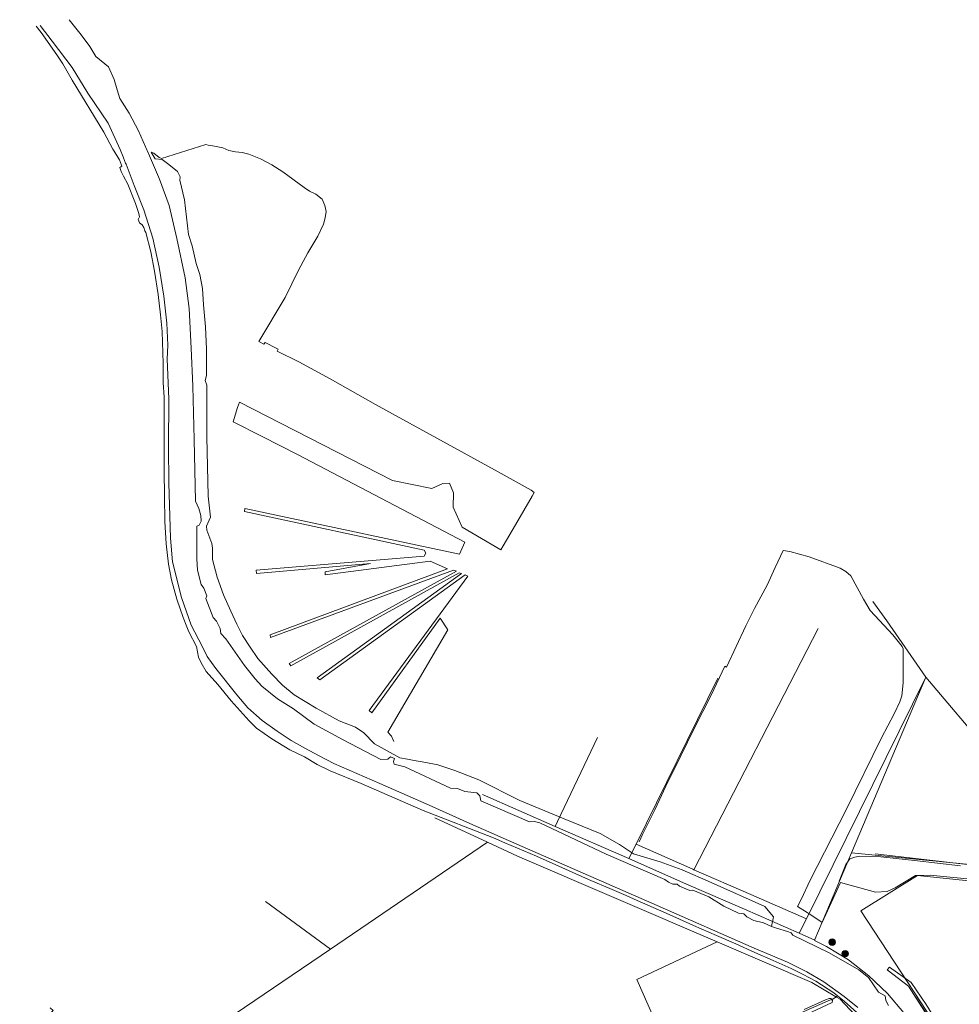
# Model space of a CAD drawing. Header units: millimetres. Extents: x 162876 to 168130, y 402614 to 405602.
# Tile 90 of 256: x 164607 to 165189, y 403888 to 404499. Entities that reach past the tile are written whole.
import ezdxf

# ---------------------------------------------------------------- set-up
doc = ezdxf.new("R2010")
doc.units = ezdxf.units.MM
for name, color, linetype, lineweight in [('X-CA190022.004-UO-BGT_Ondergrond$0$GE_201_SHDHek_Lijn_GEM', 253, 'X-CA190022.004-UO-BGT_Ondergrond$0$Hekwerk', 9), ('X-CA190022.004-UO-BGT_Ondergrond$0$GE_314_WGDRijbaanLokaleweg_Vlak_GEM', 253, 'Continuous', 9), ('X-CA190022.004-UO-BGT_Ondergrond$0$GE_367_OWGBerm_groenvoorziening_grasenk_GEM', 253, 'Continuous', 9), ('X-CA190022.004-UO-BGT_Ondergrond$0$GE_457_BTDHoutwal_Vlak_GEM', 253, 'Continuous', 9), ('X-CA190022.004-UO-BGT_Ondergrond$0$GE_471_BTDBouwland_Vlak_GEM', 253, 'Continuous', 9), ('X-CA190022.004-UO-BGT_Ondergrond$0$GE_476_BTDGraslandagrarisch_Vlak_GEM', 253, 'Continuous', 9), ('X-CA190022.004-UO-BGT_Ondergrond$0$GE_504_WTDWaterloop_sloot_Vlak_GEM', 253, 'Continuous', 9), ('X-CA190022.004-UO-BGT_Ondergrond$0$GE_523_WTDGreppel_drogesloot_Vlak_GEM', 253, 'Continuous', 9), ('X-CA190022.004-UO-BGT_Ondergrond$0$GE_541_OWTOever_slootkant_Vlak_GEM', 253, 'Continuous', 9), ('X-CA190022.004-UO-KAD_Percelen$0$B-WE-KG-GRENS_PERCEEL-GV', 150, 'Continuous', 9)]:
    doc.layers.add(name, color=color, linetype=linetype, lineweight=lineweight)
doc.layers.add('X-CA190022.004-UO-DWM_Beplanting_v0.1$0$B-WE-GR-BOOM-S AFKOMSTIG UIT BOMENBESTAND GEMEENTE', color=252, linetype='Continuous')
doc.linetypes.add('X-CA190022.004-UO-BGT_Ondergrond$0$Hekwerk', pattern='A,5,-1.5,[2,dgnlstyle-Veghel.shx,S=0.007937,R=0,X=0,Y=0],-1.5', length=8)

# ---------------------------------------------------------------- blocks, each defined once
blk = doc.blocks.new('X-CA190022.004-UO-DWM_Beplanting_v0.1$0$SGR-BOOM_01-SO')
at = {"linetype": 'ByBlock', "lineweight": 18}
h = blk.add_hatch(color=0, dxfattribs=at)
h.dxf.hatch_style = 1
edge = h.paths.add_edge_path()
edge.add_arc((0, 0), 0.25, 0, 360)
at = {"color": 0, "linetype": 'ByBlock', "lineweight": 18}
for radius in [2, 0.25]:
    blk.add_circle((0, 0), radius, dxfattribs=at)
blk = doc.blocks.new('X-CA190022.004-UO-DWM_Beplanting_v0.1$0$IMGEOBoom')
at = {"transparency": 33554457}
h = blk.add_hatch(color=256, dxfattribs=at)
h.dxf.hatch_style = 1
edge = h.paths.add_edge_path()
edge.add_arc((0, 0), 100, 0, 360)
edge = h.paths.add_edge_path(flags=17)
edge.add_arc((0, 0), 12.5, 0, 360)
h = blk.add_hatch()
h.set_pattern_fill('ANGLE', color=256)
h.set_pattern_definition([(0, (0, 0), (0, 6.985), [5.08, -1.905]), (90, (0, 0), (-6.985, 4e-16), [5.08, -1.905])])
edge = h.paths.add_edge_path(flags=17)
edge.add_arc((0, 0), 12.5, 0, 360)
at = {"xscale": 50, "yscale": 50, "zscale": 50}
blk.add_blockref('X-CA190022.004-UO-DWM_Beplanting_v0.1$0$SGR-BOOM_01-SO', (0, 0), dxfattribs=at)

msp = doc.modelspace()

# ---------------------------------------------------------------- linework, layer by layer
at = {"layer": 'X-CA190022.004-UO-BGT_Ondergrond$0$GE_201_SHDHek_Lijn_GEM'}
msp.add_line((165161.966, 403892.949), (165183.909, 403859.582), dxfattribs=at)
at = {"layer": 'X-CA190022.004-UO-BGT_Ondergrond$0$GE_314_WGDRijbaanLokaleweg_Vlak_GEM', "flags": 128}
msp.add_lwpolyline([(165210.106, 403973.006), (165136.968, 403981.47)], dxfattribs=at)
at = {"layer": 'X-CA190022.004-UO-BGT_Ondergrond$0$GE_367_OWGBerm_groenvoorziening_grasenk_GEM', "flags": 128}
for points in [[(165189.791, 403974.12), (165161.203, 403977.303), (165140.391, 403979.63), (165127.149, 403980.022), (165124.341, 403979.53), (165121.188, 403978.329), (165118.666, 403974.838), (165114.693, 403964.457)], [(165136.968, 403981.47), (165210.106, 403973.006)]]:
    msp.add_lwpolyline(points, dxfattribs=at)
at = {"layer": 'X-CA190022.004-UO-BGT_Ondergrond$0$GE_457_BTDHoutwal_Vlak_GEM', "flags": 128}
msp.add_lwpolyline([(165145.878, 403911.3), (165159.163, 403901.762), (165168.537, 403888.061), (165184.954, 403861.304), (165194.655, 403847.933), (165192.276, 403849.745), (165188.786, 403850.773), (165157.659, 403899.546), (165144.429, 403909.6), (165145.878, 403911.3)], dxfattribs=at)
at = {"layer": 'X-CA190022.004-UO-BGT_Ondergrond$0$GE_471_BTDBouwland_Vlak_GEM', "flags": 128}
msp.add_lwpolyline([(165094.666, 403882.192), (165110.196, 403889.425), (165110.522, 403890.483), (165110.143, 403891.069), (165113.639, 403893.482), (165117.748, 403890.176), (165129.532, 403879.539)], dxfattribs=at)
at = {"layer": 'X-CA190022.004-UO-BGT_Ondergrond$0$GE_476_BTDGraslandagrarisch_Vlak_GEM', "flags": 128}
for points in [[(165145.262, 403887.549), (165143.566, 403890.613), (165143.132, 403893.507), (165138.936, 403895.822), (165132.714, 403904.937), (165126.699, 403909.53), (165108.498, 403920.127), (165085.801, 403931.013), (165084.819, 403932.575), (165082.597, 403933.316), (165075.799, 403935.51), (165072.757, 403936.4), (165073.966, 403942.442), (165068.606, 403948.8), (165035.321, 403963.76), (165017.244, 403971.489), (165003.656, 403976.6), (164987.075, 403981.587), (164978.349, 403987.321), (164966.506, 403994.177), (164944.191, 404003.278), (164916.64, 404014.498), (164891.333, 404027.338), (164876.373, 404033.198), (164865.902, 404036.688), (164858.422, 404038.184), (164850.194, 404039.555), (164846.968, 404040.119), (164842.221, 404041.053), (164826.508, 404049.653), (164819.9, 404056.51), (164814.789, 404060), (164804.723, 404064.034), (164790.386, 404071.728), (164776.842, 404080.03), (164769.544, 404086.091), (164762.876, 404092.872), (164754.263, 404102.609), (164749.436, 404109.59), (164744.826, 404116.897), (164741.181, 404123.903), (164737.44, 404131.833), (164732.915, 404142.069), (164729.116, 404153.057), (164726.091, 404163.912), (164726.091, 404170.97), (164725.819, 404173.877), (164722.641, 404182.019), (164722.445, 404184.661), (164724.894, 404190.076), (164723.406, 404203.177), (164722.738, 404239.891), (164722.627, 404272.061), (164721.588, 404274.959), (164722.423, 404277.925), (164722.366, 404294.299), (164721.909, 404308.136), (164720.598, 404321.77), (164719.883, 404331.866), (164718.274, 404340.648), (164716.062, 404347.382), (164713.662, 404358.268), (164711.274, 404365.397), (164708.751, 404386.801), (164705.927, 404399.095), (164706.207, 404401.16), (164704.444, 404404.336), (164699.128, 404408.754), (164694.879, 404411.784), (164690.641, 404412.365), (164688.217, 404416.36), (164689.729, 404415.715), (164693.056, 404413.179), (164694.522, 404412.459), (164722.032, 404421.118), (164723.537, 404420.837), (164727.466, 404420.105), (164732.523, 404419.162), (164736.219, 404417.506), (164740.431, 404416.7), (164744.518, 404416.292), (164748.64, 404415.097), (164756.022, 404412.326), (164763.011, 404408.528), (164769.833, 404404.135), (164783.072, 404394.477), (164786.371, 404392.207), (164790.224, 404390.313), (164794.135, 404387.388), (164795.739, 404383.319), (164796.695, 404379.564), (164795.961, 404375.63), (164794.979, 404371.741), (164791.525, 404364.318), (164785.179, 404353.982), (164779.518, 404343.356), (164771.282, 404326.322), (164754.795, 404299.049), (164758.072, 404297.317), (164758.815, 404298.483), (164765.672, 404294.868), (164766.889, 404294.354), (164766.292, 404293.098), (164779.767, 404286.394), (164799.079, 404276.006), (164827.288, 404260.061), (164903.14, 404218.199), (164923.7, 404206.818), (164925.65, 404205.436), (164924.346, 404203.197), (164914.082, 404185.505), (164906.411, 404172.48), (164904.879, 404169.911), (164880.998, 404184.031), (164875.263, 404196.373), (164875.512, 404205.349), (164873.144, 404211.332), (164869.03, 404210.958), (164862.049, 404207.966), (164837.748, 404212.84), (164742.983, 404261.458), (164741.722, 404258.2), (164738.902, 404249.254), (164756.89, 404240.083), (164778.885, 404229.088), (164882.618, 404174.681), (164879.252, 404167.201), (164746.152, 404195.571), (164746.046, 404193.772), (164857.277, 404169.642), (164858.349, 404167.803), (164857.436, 404166.079), (164753.217, 404157.228), (164753.466, 404155.358), (164824.212, 404161.44), (164796.105, 404156.201), (164796.105, 404154.508), (164861.176, 404162.963), (164871.897, 404158.101), (164761.819, 404117.335), (164762.193, 404115.59), (164875.637, 404157.353), (164877.382, 404156.605), (164773.662, 404099.384), (164774.659, 404098.013), (164879.003, 404155.732), (164880.499, 404155.234), (164791.115, 404090.533), (164792.611, 404089.411), (164882.868, 404154.361), (164884.358, 404153.651), (164823.304, 404070.264), (164824.892, 404068.994), (164867.331, 404127.626), (164872.107, 404120.31), (164834.933, 404056.943), (164837.05, 404054.429), (164838.487, 404051.106)], [(164990.568, 403988.835), (164992.803, 403993.546), (165000.335, 404008.822), (165007.204, 404023.52), (165016.535, 404042.315), (165024.998, 404059.625), (165035.278, 404079.893), (165043.751, 404097.759), (165043.753, 404097.763), (165044.838, 404097.263), (165056.807, 404122.771), (165062.221, 404133.538), (165070.075, 404147.931), (165074.916, 404158.965), (165079.908, 404169.542), (165084.066, 404168.824), (165095.998, 404165.572), (165115.17, 404158.548), (165118.669, 404156.517), (165121.931, 404153.765), (165129.635, 404139.45), (165133.911, 404132.426), (165136.655, 404129.133), (165142.335, 404123.243), (165147.77, 404117.258), (165152.841, 404111.006), (165153.589, 404110.084), (165154.237, 404108.626), (165154.318, 404087.462), (165153.462, 404079.431), (165152.135, 404075.758), (165148.688, 404068.26), (165140.935, 404053.471), (165119.193, 404009.193), (165096.505, 403964.74), (165091.189, 403953.528), (165088.824, 403948.844), (165094.829, 403945.117), (165096.024, 403944.32), (165098.23, 403942.85), (165104.135, 403938.951), (165115.511, 403963.796), (165137.171, 403957.776), (165144.402, 403958.15), (165149.264, 403960.518), (165161.978, 403968.143), (165170.968, 403968.241), (165223.065, 403963.012)], [(165168.537, 403888.061), (165159.163, 403901.762), (165145.878, 403911.3), (165144.429, 403909.6), (165157.659, 403899.546), (165188.786, 403850.773)]]:
    msp.add_lwpolyline(points, dxfattribs=at)
at = {"layer": 'X-CA190022.004-UO-BGT_Ondergrond$0$GE_504_WTDWaterloop_sloot_Vlak_GEM', "flags": 128}
for points in [[(164637.335, 404498.534), (164644.773, 404489.106), (164650.159, 404482.014), (164653.796, 404475.644), (164661.637, 404469.381), (164665.128, 404461.375), (164667.054, 404455.007), (164668.745, 404449.721), (164674.526, 404440.55), (164680.381, 404429.738), (164684.697, 404419.704), (164684.908, 404419.21), (164686.283, 404415.99), (164686.474, 404415.543), (164693.432, 404399.713), (164699.234, 404383.406), (164704.036, 404362.997), (164709.238, 404338.586), (164711.74, 404319.578), (164713.04, 404294.867), (164713.941, 404271.457), (164714.841, 404238.242), (164715.541, 404200.125), (164717.742, 404195.623), (164719.043, 404191.122), (164719.143, 404187.62), (164717.942, 404185.119), (164716.442, 404184.619), (164716.542, 404164.31), (164716.842, 404157.307), (164719.143, 404148.403), (164720.844, 404146.202), (164722.644, 404141.5), (164722.044, 404139.699), (164726.646, 404127.994), (164728.647, 404125.793), (164730.948, 404121.091), (164731.348, 404118.09), (164734.349, 404114.688), (164745.955, 404098.281), (164752.557, 404089.877), (164756.859, 404085.375), (164766.564, 404077.572), (164776.368, 404071.469), (164789.173, 404061.865), (164807.081, 404052.061), (164830.592, 404040.055), (164834.893, 404040.255), (164836.416, 404041.648), (164838.895, 404040.613), (164838.395, 404038.655), (164838.695, 404037.154), (164845.398, 404035.353)], [(165126.107, 403886.254), (165117.675, 403892.993), (165105.128, 403902.101), (165094.538, 403908.368), (165082.538, 403914.304), (165061.86, 403923.063), (165001.723, 403949.411), (164918.212, 403986.08), (164885.689, 404000.282), (164860.424, 404011.638), (164829.966, 404025.085), (164801.454, 404037.424), (164792.326, 404042.239), (164783.333, 404046.906), (164774.985, 404051.828), (164766.17, 404057.479), (164756.903, 404064.074), (164747.978, 404072.01), (164741.179, 404080.005), (164728.3, 404096.335), (164722.962, 404103.788), (164719.902, 404109.875), (164712.913, 404123.293), (164706.932, 404140.305), (164701.39, 404162.427), (164700.202, 404177.202), (164699.09, 404211.338), (164698.961, 404234.061), (164699.065, 404263.546), (164698.027, 404288.101), (164698.487, 404296.851), (164697.882, 404310.42), (164695.994, 404327.105), (164693.168, 404345.121), (164689.129, 404363.045), (164683.587, 404380.751), (164677.713, 404395.767), (164672.576, 404409.036), (164672.338, 404409.623), (164671.021, 404412.872), (164670.777, 404413.475), (164668.954, 404417.975), (164661.569, 404434.418), (164648.935, 404452.944), (164639.242, 404468.852), (164626.857, 404485.166), (164619.318, 404494.998)], [(164845.398, 404035.353), (164873.61, 404022.248), (164878.012, 404021.947), (164882.614, 404020.047), (164890.118, 404019.246), (164891.918, 404017.445), (164892.419, 404014.444), (164922.732, 404001.338), (164925.733, 404001.639), (164929.135, 404000.738), (164970.253, 403981.33), (165006.569, 403965.523), (165008.77, 403963.922), (165011.471, 403962.621), (165014.172, 403962.621), (165015.573, 403961.521), (165022.075, 403958.82), (165023.976, 403959.02), (165033.781, 403954.918), (165043.185, 403949.016), (165052.189, 403944.814), (165055.59, 403944.313), (165057.391, 403942.513), (165061.693, 403940.112), (165067.795, 403938.711), (165072.757, 403936.4), (165075.799, 403935.51), (165082.597, 403933.316), (165084.819, 403932.575), (165085.801, 403931.013), (165108.498, 403920.127), (165126.699, 403909.53), (165132.714, 403904.937), (165138.936, 403895.822), (165143.132, 403893.507), (165143.566, 403890.613), (165145.262, 403887.549)]]:
    msp.add_lwpolyline(points, dxfattribs=at)
at = {"layer": 'X-CA190022.004-UO-BGT_Ondergrond$0$GE_523_WTDGreppel_drogesloot_Vlak_GEM', "flags": 128}
msp.add_lwpolyline([(165092.929, 403884.932), (165106.17, 403890.969), (165108.36, 403891.917), (165109.695, 403891.764), (165110.143, 403891.069), (165110.522, 403890.483), (165110.196, 403889.425), (165094.666, 403882.192)], dxfattribs=at)
at = {"layer": 'X-CA190022.004-UO-BGT_Ondergrond$0$GE_541_OWTOever_slootkant_Vlak_GEM', "flags": 128}
for points in [[(165129.532, 403879.539), (165117.748, 403890.176), (165113.639, 403893.482), (165111.28, 403895.38), (165100.087, 403902.502), (165092.237, 403906.704), (165084.819, 403910.352), (165073.593, 403915.402), (165062.231, 403920.309), (165050.547, 403925.667), (165038.622, 403930.777), (165024.399, 403937.034), (165009.261, 403943.865), (164989.399, 403952.466), (164982.551, 403955.631), (164973.974, 403959.361), (164959.299, 403965.542), (164945.01, 403971.897), (164927.052, 403980.075), (164907.381, 403988.293), (164900.318, 403991.342), (164856.782, 404008.31), (164818.332, 404025.079), (164799.013, 404032.977), (164790.986, 404036.865), (164783.216, 404041.529), (164774.181, 404046.044), (164762.855, 404052.794), (164753.463, 404059.321), (164748.933, 404063.916), (164737.776, 404076.424), (164729.492, 404086.393), (164722.31, 404094.588), (164719.122, 404099.943), (164717.52, 404103.458), (164716.224, 404109.935), (164711.533, 404119.191), (164710.348, 404122.116), (164708.011, 404127.888), (164704.1, 404139.33), (164700.724, 404151.356), (164698.94, 404160.972), (164697.461, 404173.649), (164696.71, 404187.407), (164696.392, 404203.197), (164696.275, 404218.771), (164696.215, 404234.642), (164696.215, 404248.085), (164696.163, 404256.495), (164696.175, 404264.479), (164695.693, 404273.652), (164695.644, 404274.577), (164695.573, 404285.382), (164694.882, 404305.231), (164693.979, 404315.56), (164692.412, 404328.27), (164690.324, 404342.626), (164687.874, 404354.604), (164684.867, 404366.564), (164684.194, 404367.663), (164683.601, 404369.698), (164682.606, 404371.275), (164681.009, 404372.707), (164680.113, 404374.667), (164681.035, 404376.254), (164680.573, 404378.367), (164678.377, 404384.568), (164673.754, 404396.556), (164671.062, 404401.63), (164669.624, 404404.339), (164668.758, 404406.895), (164669.951, 404407.807), (164669.721, 404408.397), (164668.447, 404411.669), (164668.194, 404412.32), (164665.158, 404417.06), (164664.44, 404418.18), (164658.863, 404428.888), (164639.258, 404461.08), (164633.427, 404471.221), (164629.75, 404476.855), (164619.974, 404490.5), (164616.964, 404494.536)], [(164619.318, 404494.998), (164626.857, 404485.166), (164639.242, 404468.852), (164648.935, 404452.944), (164661.569, 404434.418), (164668.954, 404417.975), (164670.777, 404413.475), (164671.021, 404412.872), (164672.338, 404409.623), (164672.576, 404409.036), (164677.713, 404395.767), (164683.587, 404380.751), (164689.129, 404363.045), (164693.168, 404345.121), (164695.994, 404327.105), (164697.882, 404310.42), (164698.487, 404296.851), (164698.027, 404288.101), (164699.065, 404263.546), (164698.961, 404234.061), (164699.09, 404211.338), (164700.202, 404177.202), (164701.39, 404162.427), (164706.932, 404140.305), (164712.913, 404123.293), (164719.902, 404109.875), (164722.962, 404103.788), (164728.3, 404096.335), (164741.179, 404080.005), (164747.978, 404072.01), (164756.903, 404064.074), (164766.17, 404057.479), (164774.985, 404051.828), (164783.333, 404046.906), (164792.326, 404042.239), (164801.454, 404037.424), (164829.966, 404025.085), (164860.424, 404011.638), (164885.689, 404000.282), (164918.212, 403986.08), (165001.723, 403949.411), (165061.86, 403923.063), (165082.538, 403914.304), (165094.538, 403908.368), (165105.128, 403902.101), (165117.675, 403892.993), (165126.107, 403886.254)]]:
    msp.add_lwpolyline(points, dxfattribs=at)
at = {"layer": 'X-CA190022.004-UO-KAD_Percelen$0$B-WE-KG-GRENS_PERCEEL-GV', "flags": 128}
for points in [[(165059.85, 403956.271), (165094.255, 403941.21), (165168.236, 404090.935), (165144.14, 404125.88), (165135.562, 404137.851)], [(165135.562, 404137.851), (165144.14, 404125.88), (165168.236, 404090.935), (165168.257, 404090.905), (165208.12, 404043.93)], [(165023.923, 403971.919), (165024.523, 403971.657), (165101.578, 404121.078)], [(165101.578, 404121.078), (165024.523, 403971.657), (165059.85, 403956.271)], [(164984.25, 403978.6), (164988.676, 403987.576), (165039.372, 404090.376)], [(165039.372, 404090.376), (164988.676, 403987.576), (165023.923, 403971.919)], [(164893.485, 404018.37), (164938.54, 403998.53), (164938.49, 403998.37), (164939.97, 404001.47), (164964.791, 404053.564)], [(164964.791, 404053.564), (164939.97, 404001.47), (164938.49, 403998.37), (164984.25, 403978.6)], [(165196.7, 403790), (165177.83, 403840.55), (165171.56, 403855.33), (165163.95, 403869.39), (165154.67, 403882.98), (165144.55, 403894.89), (165132.99, 403905.88), (165120.36, 403915.7), (165106.72, 403924.12), (165099.3, 403927.71), (165099.45, 403928.02), (165089.82, 403932.235), (165055.84, 403947.11), (165019.93, 403962.75), (164984.25, 403978.6), (164938.49, 403998.37), (164938.54, 403998.53), (164893.485, 404018.37)], [(164759.06, 403952.023), (164799.251, 403922.478), (164896.593, 403988.653), (164863.94, 404003.788)], [(164863.94, 404003.788), (164896.593, 403988.653), (164915.238, 403980.011), (165038.988, 403926.972), (165097.714, 403901.801), (165112.96, 403892.75), (165115.178, 403891.433), (165124.362, 403881.795), (165133.014, 403872.153), (165142.318, 403859.073), (165147.929, 403847.659), (165174.211, 403781.023), (165175.883, 403776.785), (165197.616, 403787.482)], [(165235.48, 403970.98), (165122.333, 403982.214), (165099.57, 403928.3), (165099.45, 403928.02), (165099.3, 403927.71), (165106.72, 403924.12), (165120.36, 403915.7), (165132.99, 403905.88), (165144.55, 403894.89), (165154.67, 403882.98), (165163.95, 403869.39), (165171.56, 403855.33), (165177.83, 403840.55), (165196.7, 403790)], [(165189.77, 403851.96), (165128.08, 403946.12), (165163.18, 403968.04), (165224.8, 403961.76)], [(164625.558, 403886.13), (164627.359, 403884.429), (164606.674, 403863.903), (164611.096, 403857.983), (164625.515, 403830.201), (164634.394, 403810.405), (164699.024, 403854.342), (164799.251, 403922.478), (164759.06, 403952.023)]]:
    msp.add_lwpolyline(points, dxfattribs=at)
for points in [[(165168.236, 404090.935), (165094.255, 403941.21), (165089.82, 403932.235), (165099.45, 403928.02), (165099.57, 403928.3), (165122.333, 403982.214)], [(165168.257, 404090.905), (165168.236, 404090.935), (165122.333, 403982.214), (165235.48, 403970.98), (165235.09, 403972.87), (165226.27, 404010.74), (165219.74, 404028.23), (165208.12, 404043.93)], [(164699.024, 403854.342), (164728.262, 403808.118), (164663.685, 403758.357), (164699.405, 403710.75), (165013.384, 403848.933), (164989.098, 403903.524), (165038.988, 403926.972), (164915.238, 403980.011), (164896.593, 403988.653), (164799.251, 403922.478)], [(165094.255, 403941.21), (165059.85, 403956.271), (165024.523, 403971.657), (165023.923, 403971.919), (164988.676, 403987.576), (164984.25, 403978.6), (165019.93, 403962.75), (165055.84, 403947.11), (165089.82, 403932.235)], [(165235.09, 403972.87), (165235.48, 403970.98), (165224.8, 403961.76), (165163.18, 403968.04), (165128.08, 403946.12), (165189.77, 403851.96), (165196.73, 403847.93), (165211.94, 403806.63), (165215.14, 403802.41), (165220.21, 403802.55), (165323.1, 403852.205), (165302.032, 403912.162), (165301.54, 403912.16), (165294.09, 403915.29), (165292.14, 403917.077), (165285.14, 403923.49), (165257.54, 403955.9), (165250.16, 403971.34)], [(165038.988, 403926.972), (164989.098, 403903.524), (165013.384, 403848.933), (165112.96, 403892.75), (165097.714, 403901.801)], [(165112.96, 403892.75), (165013.384, 403848.933), (164699.405, 403710.75), (164782.888, 403598.044), (164827.139, 403618.955), (164891.876, 403652.217), (165174.211, 403781.023), (165147.929, 403847.659), (165142.318, 403859.073), (165133.014, 403872.153), (165124.362, 403881.795), (165115.178, 403891.433)]]:
    msp.add_lwpolyline(points, close=True, dxfattribs=at)

# ---------------------------------------------------------------- block references
at = {"layer": 'X-CA190022.004-UO-DWM_Beplanting_v0.1$0$B-WE-GR-BOOM-S AFKOMSTIG UIT BOMENBESTAND GEMEENTE', "xscale": 0.02, "yscale": 0.02, "zscale": 0.02}
for p in [(165110.232, 403926.741), (165118.322, 403919.611)]:
    msp.add_blockref('X-CA190022.004-UO-DWM_Beplanting_v0.1$0$IMGEOBoom', p, dxfattribs=at)

doc.saveas('drawing.dxf')
